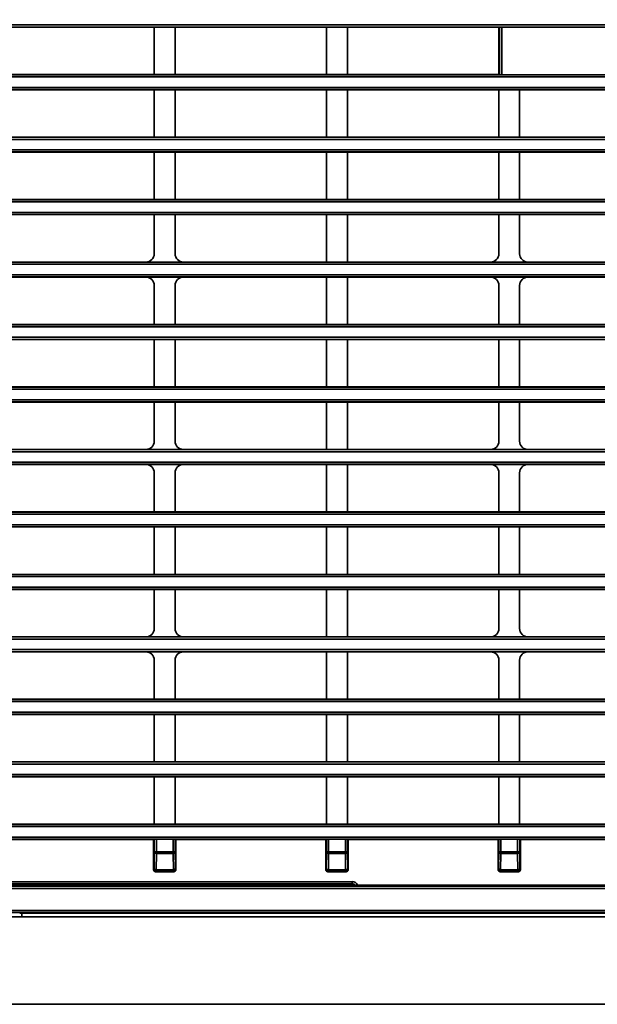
# Model space of a CAD drawing. Header units: millimetres. Extents: x 0 to 1118, y 0 to 864.
# Tile 50 of 250: x 98 to 115, y 443 to 473. Entities that reach past the tile are written whole.
import ezdxf

# ---------------------------------------------------------------- set-up
doc = ezdxf.new("R2010")
doc.units = ezdxf.units.MM
doc.styles.add('SLDTEXTSTYLE0', font='TXT', dxfattribs={"width": 0.605})
doc.dimstyles.new('SLDDIMSTYLE3', dxfattribs={"dimtxt": 4.233333, "dimasz": 4.572, "dimexe": 0, "dimexo": 0.0625, "dimgap": 1.058333, "dimtad": 0, "dimtih": 1, "dimtoh": 1, "dimdec": 1, "dimlfac": 4, "dimrnd": 1e-09, "dimzin": 4, "dimdsep": 46, "dimtxsty": 'SLDTEXTSTYLE0', "dimsah": 1, "dimcen": 0.09, "dimadec": 0, "dimazin": 1, "dimtfac": 1, "dimtofl": 0, "dimtmove": 0, "dimatfit": 3, "dimfxl": 1, "dimfrac": 2, "dimtolj": 1, "dimtzin": 12, "dimarcsym": 0})

# ---------------------------------------------------------------- blocks, each defined once
blk = doc.blocks.new('_D_12')
at = {"color": 7, "linetype": 'Continuous', "lineweight": 0}
for p, q in [((156.168, 534.567), (154.713, 534.567)), ((154.713, 534.567), (154.713, 528.07)), ((167.486, 534.567), (168.942, 534.567)), ((168.942, 534.567), (168.942, 528.07)), ((77.298, 503.387), (77.298, 532.919)), ((231.805, 451.829), (231.805, 532.919)), ((77.298, 531.319), (137.737, 531.319)), ((231.805, 531.319), (171.366, 531.319)), ((154.713, 528.07), (156.168, 528.07)), ((168.942, 528.07), (167.486, 528.07))]:
    blk.add_line(p, q, dxfattribs=at)
at = {"color": 7, "linetype": 'Continuous', "lineweight": 18}
for points in [[(77.298, 531.319), (81.87, 530.557), (81.87, 532.081)], [(231.805, 531.319), (227.233, 532.081), (227.233, 530.557)]]:
    blk.add_solid(points, dxfattribs=at)
at = {"color": 7, "linetype": 'Continuous', "lineweight": 18, "char_height": 4.2333, "attachment_point": 1, "style": 'SLDTEXTSTYLE0'}
for s, insert in [('618.0', (138.706, 533.527)), ('24.3', (156.168, 533.527))]:
    blk.add_mtext(s, dxfattribs=dict(at, insert=insert))

msp = doc.modelspace()

# ---------------------------------------------------------------- linework, layer by layer
at = {"color": 7, "linetype": 'Continuous', "lineweight": 35}
for p, q in [((86.393, 472.491), (211.095, 472.491)), ((211.095, 472.429), (86.393, 472.429)), ((101.856, 472.423), (97.306, 472.423)), ((101.856, 472.423), (102.481, 472.423)), ((101.856, 471), (101.856, 472.423)), ((107.031, 472.423), (102.481, 472.423)), ((102.481, 471), (102.481, 472.423)), ((107.031, 472.423), (107.656, 472.423)), ((107.031, 471), (107.031, 472.423)), ((112.206, 472.423), (107.656, 472.423)), ((107.656, 471), (107.656, 472.423)), ((112.206, 472.423), (112.229, 472.427)), ((112.206, 471), (112.206, 472.423)), ((112.229, 470.996), (112.229, 472.427)), ((117.921, 472.428), (112.292, 472.428)), ((112.292, 472.428), (112.292, 470.996)), ((86.393, 470.995), (211.095, 470.995)), ((211.095, 470.932), (86.393, 470.932)), ((97.556, 471), (101.856, 471)), ((102.481, 471), (101.856, 471)), ((102.481, 471), (107.031, 471)), ((107.656, 471), (107.031, 471)), ((107.656, 471), (112.206, 471)), ((112.229, 470.996), (112.206, 471)), ((112.292, 470.996), (117.921, 470.996)), ((86.393, 470.616), (211.095, 470.616)), ((211.095, 470.554), (86.393, 470.554)), ((101.856, 470.548), (97.556, 470.548)), ((101.856, 470.548), (102.481, 470.548)), ((101.856, 469.125), (101.856, 470.548)), ((107.031, 470.548), (102.481, 470.548)), ((102.481, 469.125), (102.481, 470.548)), ((107.031, 470.548), (107.656, 470.548)), ((107.031, 469.125), (107.031, 470.548)), ((112.206, 470.548), (107.656, 470.548)), ((107.656, 469.125), (107.656, 470.548)), ((112.206, 470.548), (112.831, 470.548)), ((112.206, 469.125), (112.206, 470.548)), ((117.131, 470.548), (112.831, 470.548)), ((112.831, 469.125), (112.831, 470.548)), ((86.393, 469.12), (211.095, 469.12)), ((211.095, 469.057), (86.393, 469.057)), ((97.306, 469.125), (101.856, 469.125)), ((102.481, 469.125), (101.856, 469.125)), ((102.481, 469.125), (107.031, 469.125)), ((107.656, 469.125), (107.031, 469.125)), ((107.656, 469.125), (112.206, 469.125)), ((112.831, 469.125), (112.206, 469.125)), ((112.831, 469.125), (117.381, 469.125)), ((86.393, 468.741), (211.095, 468.741)), ((211.095, 468.679), (86.393, 468.679)), ((101.856, 468.673), (97.306, 468.673)), ((101.856, 468.673), (102.481, 468.673)), ((101.856, 467.25), (101.856, 468.673)), ((107.031, 468.673), (102.481, 468.673)), ((102.481, 467.25), (102.481, 468.673)), ((107.031, 468.673), (107.656, 468.673)), ((107.031, 467.25), (107.031, 468.673)), ((112.206, 468.673), (107.656, 468.673)), ((107.656, 467.25), (107.656, 468.673)), ((112.206, 468.673), (112.831, 468.673)), ((112.206, 467.25), (112.206, 468.673)), ((117.381, 468.673), (112.831, 468.673)), ((112.831, 467.25), (112.831, 468.673)), ((86.393, 467.245), (211.095, 467.245)), ((211.095, 467.182), (86.393, 467.182)), ((97.306, 467.25), (101.856, 467.25)), ((102.481, 467.25), (101.856, 467.25)), ((102.481, 467.25), (107.031, 467.25)), ((107.656, 467.25), (107.031, 467.25)), ((107.656, 467.25), (112.206, 467.25)), ((112.831, 467.25), (112.206, 467.25)), ((112.831, 467.25), (117.381, 467.25)), ((86.393, 466.866), (211.095, 466.866)), ((211.095, 466.804), (86.393, 466.804)), ((101.856, 466.798), (97.306, 466.798)), ((101.856, 466.798), (102.481, 466.798)), ((101.856, 465.625), (101.856, 466.798)), ((107.031, 466.798), (102.481, 466.798)), ((102.481, 465.625), (102.481, 466.798)), ((107.031, 466.798), (107.656, 466.798)), ((107.031, 465.375), (107.031, 466.798)), ((112.206, 466.798), (107.656, 466.798)), ((107.656, 465.375), (107.656, 466.798)), ((112.206, 466.798), (112.831, 466.798)), ((112.206, 465.625), (112.206, 466.798)), ((117.381, 466.798), (112.831, 466.798)), ((112.831, 465.625), (112.831, 466.798)), ((86.393, 465.37), (211.095, 465.37)), ((211.095, 465.307), (86.393, 465.307)), ((97.306, 465.375), (101.606, 465.375)), ((102.731, 465.375), (101.606, 465.375)), ((102.731, 465.375), (107.031, 465.375)), ((107.656, 465.375), (107.031, 465.375)), ((107.656, 465.375), (111.956, 465.375)), ((113.081, 465.375), (111.956, 465.375)), ((113.081, 465.375), (117.381, 465.375)), ((86.393, 464.991), (211.095, 464.991)), ((211.095, 464.929), (86.393, 464.929)), ((101.606, 464.923), (97.306, 464.923)), ((101.606, 464.923), (102.731, 464.923)), ((107.031, 464.923), (102.731, 464.923)), ((107.031, 464.923), (107.656, 464.923)), ((107.031, 463.5), (107.031, 464.923)), ((111.956, 464.923), (107.656, 464.923)), ((107.656, 463.5), (107.656, 464.923)), ((111.956, 464.923), (113.081, 464.923)), ((117.381, 464.923), (113.081, 464.923)), ((101.856, 463.5), (101.856, 464.674)), ((102.481, 463.5), (102.481, 464.674)), ((112.206, 463.5), (112.206, 464.674)), ((112.831, 463.5), (112.831, 464.674)), ((86.393, 463.495), (211.095, 463.495)), ((211.095, 463.432), (86.393, 463.432)), ((97.306, 463.5), (101.856, 463.5)), ((102.481, 463.5), (101.856, 463.5)), ((102.481, 463.5), (107.031, 463.5)), ((107.656, 463.5), (107.031, 463.5)), ((107.656, 463.5), (112.206, 463.5)), ((112.831, 463.5), (112.206, 463.5)), ((112.831, 463.5), (117.381, 463.5)), ((86.393, 463.116), (211.095, 463.116)), ((211.095, 463.054), (86.393, 463.054)), ((101.856, 463.048), (97.306, 463.048)), ((101.856, 463.048), (102.481, 463.048)), ((101.856, 461.625), (101.856, 463.048)), ((107.031, 463.048), (102.481, 463.048)), ((102.481, 461.625), (102.481, 463.048)), ((107.031, 463.048), (107.656, 463.048)), ((107.031, 461.625), (107.031, 463.048)), ((112.206, 463.048), (107.656, 463.048)), ((107.656, 461.625), (107.656, 463.048)), ((112.206, 463.048), (112.831, 463.048)), ((112.206, 461.625), (112.206, 463.048)), ((117.381, 463.048), (112.831, 463.048)), ((112.831, 461.625), (112.831, 463.048)), ((86.393, 461.62), (211.095, 461.62)), ((211.095, 461.557), (86.393, 461.557)), ((97.306, 461.625), (101.856, 461.625)), ((102.481, 461.625), (101.856, 461.625)), ((102.481, 461.625), (107.031, 461.625)), ((107.656, 461.625), (107.031, 461.625)), ((107.656, 461.625), (112.206, 461.625)), ((112.831, 461.625), (112.206, 461.625)), ((112.831, 461.625), (117.381, 461.625)), ((86.393, 461.241), (211.095, 461.241)), ((211.095, 461.179), (86.393, 461.179)), ((101.856, 461.173), (97.306, 461.173)), ((101.856, 461.173), (102.481, 461.173)), ((101.856, 460), (101.856, 461.173)), ((107.031, 461.173), (102.481, 461.173)), ((102.481, 460), (102.481, 461.173)), ((107.031, 461.173), (107.656, 461.173)), ((107.031, 459.75), (107.031, 461.173)), ((112.206, 461.173), (107.656, 461.173)), ((107.656, 459.75), (107.656, 461.173)), ((112.206, 461.173), (112.831, 461.173)), ((112.206, 460), (112.206, 461.173)), ((117.381, 461.173), (112.831, 461.173)), ((112.831, 460), (112.831, 461.173)), ((86.393, 459.745), (211.095, 459.745)), ((211.095, 459.682), (86.393, 459.682)), ((97.306, 459.75), (101.606, 459.75)), ((102.731, 459.75), (101.606, 459.75)), ((102.731, 459.75), (107.031, 459.75)), ((107.656, 459.75), (107.031, 459.75)), ((107.656, 459.75), (111.956, 459.75)), ((113.081, 459.75), (111.956, 459.75)), ((113.081, 459.75), (117.381, 459.75)), ((86.393, 459.366), (211.095, 459.366)), ((211.095, 459.304), (86.393, 459.304)), ((101.606, 459.298), (97.306, 459.298)), ((101.606, 459.298), (102.731, 459.298)), ((107.031, 459.298), (102.731, 459.298)), ((107.031, 459.298), (107.656, 459.298)), ((107.031, 457.875), (107.031, 459.298)), ((111.956, 459.298), (107.656, 459.298)), ((107.656, 457.875), (107.656, 459.298)), ((111.956, 459.298), (113.081, 459.298)), ((117.381, 459.298), (113.081, 459.298)), ((101.856, 457.875), (101.856, 459.049)), ((102.481, 457.875), (102.481, 459.049)), ((112.206, 457.875), (112.206, 459.049)), ((112.831, 457.875), (112.831, 459.049)), ((86.393, 457.87), (211.095, 457.87)), ((211.095, 457.807), (86.393, 457.807)), ((97.306, 457.875), (101.856, 457.875)), ((102.481, 457.875), (101.856, 457.875)), ((102.481, 457.875), (107.031, 457.875)), ((107.656, 457.875), (107.031, 457.875)), ((107.656, 457.875), (112.206, 457.875)), ((112.831, 457.875), (112.206, 457.875)), ((112.831, 457.875), (117.381, 457.875)), ((86.393, 457.491), (211.095, 457.491)), ((211.095, 457.429), (86.393, 457.429)), ((101.856, 457.423), (97.306, 457.423)), ((101.856, 457.423), (102.481, 457.423)), ((101.856, 456), (101.856, 457.423)), ((107.031, 457.423), (102.481, 457.423)), ((102.481, 456), (102.481, 457.423)), ((107.031, 457.423), (107.656, 457.423)), ((107.031, 456), (107.031, 457.423)), ((112.206, 457.423), (107.656, 457.423)), ((107.656, 456), (107.656, 457.423)), ((112.206, 457.423), (112.831, 457.423)), ((112.206, 456), (112.206, 457.423)), ((117.381, 457.423), (112.831, 457.423)), ((112.831, 456), (112.831, 457.423)), ((86.393, 455.995), (211.095, 455.995)), ((211.095, 455.932), (86.393, 455.932)), ((97.306, 456), (101.856, 456)), ((102.481, 456), (101.856, 456)), ((102.481, 456), (107.031, 456)), ((107.656, 456), (107.031, 456)), ((107.656, 456), (112.206, 456)), ((112.831, 456), (112.206, 456)), ((112.831, 456), (117.381, 456)), ((86.393, 455.616), (211.095, 455.616)), ((211.095, 455.554), (86.393, 455.554)), ((101.856, 455.548), (97.306, 455.548)), ((101.856, 455.548), (102.481, 455.548)), ((101.856, 454.375), (101.856, 455.548)), ((107.031, 455.548), (102.481, 455.548)), ((102.481, 454.375), (102.481, 455.548)), ((107.031, 455.548), (107.656, 455.548)), ((107.031, 454.125), (107.031, 455.548)), ((112.206, 455.548), (107.656, 455.548)), ((107.656, 454.125), (107.656, 455.548)), ((112.206, 455.548), (112.831, 455.548)), ((112.206, 454.375), (112.206, 455.548)), ((117.381, 455.548), (112.831, 455.548)), ((112.831, 454.375), (112.831, 455.548)), ((86.393, 454.12), (211.095, 454.12)), ((211.095, 454.057), (86.393, 454.057)), ((97.306, 454.125), (101.606, 454.125)), ((102.731, 454.125), (101.606, 454.125)), ((102.731, 454.125), (107.031, 454.125)), ((107.656, 454.125), (107.031, 454.125)), ((107.656, 454.125), (111.956, 454.125)), ((113.081, 454.125), (111.956, 454.125)), ((113.081, 454.125), (117.381, 454.125)), ((86.393, 453.741), (211.095, 453.741)), ((211.095, 453.679), (86.393, 453.679)), ((101.606, 453.673), (97.306, 453.673)), ((101.606, 453.673), (102.731, 453.673)), ((107.031, 453.673), (102.731, 453.673)), ((107.031, 453.673), (107.656, 453.673)), ((107.031, 452.25), (107.031, 453.673)), ((111.956, 453.673), (107.656, 453.673)), ((107.656, 452.25), (107.656, 453.673)), ((111.956, 453.673), (113.081, 453.673)), ((117.381, 453.673), (113.081, 453.673)), ((101.856, 452.25), (101.856, 453.424)), ((102.481, 452.25), (102.481, 453.424)), ((112.206, 452.25), (112.206, 453.424)), ((112.831, 452.25), (112.831, 453.424)), ((86.393, 452.245), (211.095, 452.245)), ((211.095, 452.182), (86.393, 452.182)), ((97.306, 452.25), (101.856, 452.25)), ((102.481, 452.25), (101.856, 452.25)), ((102.481, 452.25), (107.031, 452.25)), ((107.656, 452.25), (107.031, 452.25)), ((107.656, 452.25), (112.206, 452.25)), ((112.831, 452.25), (112.206, 452.25)), ((112.831, 452.25), (117.381, 452.25)), ((86.393, 451.866), (211.095, 451.866)), ((211.095, 451.804), (86.393, 451.804)), ((101.856, 451.798), (97.306, 451.798)), ((101.856, 451.798), (102.481, 451.798)), ((101.856, 450.375), (101.856, 451.798)), ((107.031, 451.798), (102.481, 451.798)), ((102.481, 450.375), (102.481, 451.798)), ((107.031, 451.798), (107.656, 451.798)), ((107.031, 450.375), (107.031, 451.798)), ((112.206, 451.798), (107.656, 451.798)), ((107.656, 450.375), (107.656, 451.798)), ((112.206, 451.798), (112.831, 451.798)), ((112.206, 450.375), (112.206, 451.798)), ((117.381, 451.798), (112.831, 451.798)), ((112.831, 450.375), (112.831, 451.798)), ((86.393, 450.37), (211.095, 450.37)), ((211.095, 450.307), (86.393, 450.307)), ((97.306, 450.375), (101.856, 450.375)), ((102.481, 450.375), (101.856, 450.375)), ((102.481, 450.375), (107.031, 450.375)), ((107.656, 450.375), (107.031, 450.375)), ((107.656, 450.375), (112.206, 450.375)), ((112.831, 450.375), (112.206, 450.375)), ((112.831, 450.375), (117.381, 450.375)), ((86.393, 449.991), (211.095, 449.991)), ((211.095, 449.929), (86.393, 449.929)), ((101.856, 449.923), (97.306, 449.923)), ((102.481, 449.923), (101.856, 449.923)), ((101.856, 449.923), (101.856, 448.5)), ((107.031, 449.923), (102.481, 449.923)), ((102.481, 448.5), (102.481, 449.923)), ((107.656, 449.923), (107.031, 449.923)), ((107.031, 449.923), (107.031, 448.5)), ((112.206, 449.923), (107.656, 449.923)), ((107.656, 448.5), (107.656, 449.923)), ((112.831, 449.923), (112.206, 449.923)), ((112.206, 449.923), (112.206, 448.5)), ((117.381, 449.923), (112.831, 449.923)), ((112.831, 448.5), (112.831, 449.923)), ((91.579, 448.495), (143.871, 448.495)), ((143.869, 448.432), (91.579, 448.432)), ((97.306, 448.5), (101.856, 448.5)), ((101.856, 448.5), (102.481, 448.5)), ((102.481, 448.5), (107.031, 448.5)), ((107.031, 448.5), (107.656, 448.5)), ((107.656, 448.5), (112.206, 448.5)), ((112.206, 448.5), (112.831, 448.5)), ((112.831, 448.5), (117.381, 448.5)), ((91.579, 448.116), (143.869, 448.116)), ((143.871, 448.054), (91.579, 448.054)), ((101.855, 448.048), (101.833, 448.037)), ((101.855, 447.67), (101.855, 448.048)), ((102.42, 448.048), (101.918, 448.048)), ((101.918, 448.048), (101.918, 447.67)), ((102.42, 447.67), (102.42, 448.048)), ((102.504, 448.037), (102.482, 448.048)), ((102.482, 448.048), (102.482, 447.67)), ((107.03, 448.048), (107.008, 448.037)), ((107.03, 447.67), (107.03, 448.048)), ((107.595, 448.048), (107.093, 448.048)), ((107.093, 448.048), (107.093, 447.67)), ((107.595, 447.67), (107.595, 448.048)), ((107.679, 448.037), (107.657, 448.048)), ((107.657, 448.048), (107.657, 447.67)), ((112.205, 448.048), (112.183, 448.037)), ((112.205, 447.67), (112.205, 448.048)), ((112.77, 448.048), (112.268, 448.048)), ((112.268, 448.048), (112.268, 447.67)), ((112.77, 447.67), (112.77, 448.048)), ((112.854, 448.037), (112.832, 448.048)), ((112.832, 448.048), (112.832, 447.67)), ((101.833, 448.037), (97.329, 448.037)), ((101.833, 447.137), (101.833, 448.037)), ((107.008, 448.037), (102.504, 448.037)), ((102.504, 448.037), (102.504, 447.137)), ((107.008, 447.137), (107.008, 448.037)), ((112.183, 448.037), (107.679, 448.037)), ((107.679, 448.037), (107.679, 447.137)), ((112.183, 447.137), (112.183, 448.037)), ((117.358, 448.037), (112.854, 448.037)), ((112.854, 448.037), (112.854, 447.137)), ((101.847, 447.177), (101.855, 447.67)), ((101.918, 447.67), (101.855, 447.67)), ((101.918, 447.625), (101.909, 447.133)), ((101.918, 447.67), (102.42, 447.67)), ((101.918, 447.67), (101.918, 447.625)), ((102.42, 447.625), (101.918, 447.625)), ((102.42, 447.67), (102.482, 447.67)), ((102.42, 447.625), (102.42, 447.67)), ((102.428, 447.133), (102.42, 447.625)), ((102.482, 447.67), (102.491, 447.177)), ((107.022, 447.177), (107.03, 447.67)), ((107.093, 447.67), (107.03, 447.67)), ((107.093, 447.625), (107.084, 447.133)), ((107.093, 447.67), (107.595, 447.67)), ((107.093, 447.67), (107.093, 447.625)), ((107.595, 447.625), (107.093, 447.625)), ((107.595, 447.67), (107.657, 447.67)), ((107.595, 447.625), (107.595, 447.67)), ((107.603, 447.133), (107.595, 447.625)), ((107.657, 447.67), (107.666, 447.177)), ((112.197, 447.177), (112.205, 447.67)), ((112.268, 447.67), (112.205, 447.67)), ((112.268, 447.625), (112.259, 447.133)), ((112.268, 447.67), (112.268, 447.625)), ((112.268, 447.67), (112.77, 447.67)), ((112.77, 447.625), (112.268, 447.625)), ((112.77, 447.67), (112.832, 447.67)), ((112.77, 447.625), (112.77, 447.67)), ((112.778, 447.133), (112.77, 447.625)), ((112.832, 447.67), (112.841, 447.177)), ((101.833, 447.137), (101.847, 447.177)), ((102.491, 447.177), (102.504, 447.137)), ((107.008, 447.137), (107.022, 447.177)), ((107.666, 447.177), (107.679, 447.137)), ((112.183, 447.137), (112.197, 447.177)), ((112.841, 447.177), (112.854, 447.137)), ((101.909, 447.115), (101.896, 447.074)), ((101.896, 447.074), (102.442, 447.074)), ((101.909, 447.133), (102.428, 447.133)), ((101.909, 447.133), (101.909, 447.115)), ((102.428, 447.115), (101.909, 447.115)), ((102.428, 447.115), (102.428, 447.133)), ((102.442, 447.074), (102.428, 447.115)), ((107.084, 447.115), (107.071, 447.074)), ((107.071, 447.074), (107.617, 447.074)), ((107.084, 447.133), (107.603, 447.133)), ((107.084, 447.133), (107.084, 447.115)), ((107.603, 447.115), (107.084, 447.115)), ((107.603, 447.115), (107.603, 447.133)), ((107.617, 447.074), (107.603, 447.115)), ((112.259, 447.115), (112.246, 447.074)), ((112.246, 447.074), (112.792, 447.074)), ((112.259, 447.133), (112.778, 447.133)), ((112.259, 447.133), (112.259, 447.115)), ((112.778, 447.115), (112.259, 447.115)), ((112.778, 447.115), (112.778, 447.133)), ((112.792, 447.074), (112.778, 447.115)), ((83.548, 446.638), (212.857, 446.638)), ((212.854, 446.575), (83.548, 446.575)), ((107.665, 446.687), (91.444, 446.687)), ((91.718, 446.699), (107.781, 446.699)), ((91.732, 446.776), (107.795, 446.776)), ((107.795, 446.713), (91.732, 446.713)), ((107.665, 446.687), (107.665, 446.699)), ((107.665, 446.687), (107.684, 446.668)), ((107.684, 446.668), (117.354, 446.668)), ((107.781, 446.699), (107.795, 446.713)), ((107.795, 446.776), (107.795, 446.713)), ((83.548, 445.911), (212.854, 445.911)), ((212.857, 445.848), (83.548, 445.848)), ((213.173, 445.724), (83.548, 445.724)), ((97.874, 445.833), (199.471, 445.833)), ((97.874, 445.833), (97.874, 445.724)), ((83.548, 443.095), (213.171, 443.095))]:
    msp.add_line(p, q, dxfattribs=at)
for centre, radius, start, end in [((101.911, 447.682), 0.0567, 192.2379, 277.2251), ((102.427, 447.682), 0.0567, 262.7749, 347.7621), ((107.086, 447.682), 0.0567, 192.2379, 277.2251), ((107.602, 447.682), 0.0567, 262.7749, 347.7621), ((112.261, 447.682), 0.0567, 192.2379, 277.2251), ((112.777, 447.682), 0.0567, 262.7749, 347.7621), ((101.902, 447.189), 0.0567, 192.2379, 277.2251), ((101.909, 447.177), 0.0625, 180.0962, 269.9736), ((102.436, 447.189), 0.0567, 262.7749, 347.7621), ((102.428, 447.177), 0.0625, 270.0264, 359.9038), ((107.077, 447.189), 0.0567, 192.2379, 277.2251), ((107.084, 447.177), 0.0625, 180.0962, 269.9736), ((107.611, 447.189), 0.0567, 262.7749, 347.7621), ((107.603, 447.177), 0.0625, 270.0264, 359.9038), ((112.252, 447.189), 0.0567, 192.2379, 277.2251), ((112.259, 447.177), 0.0625, 180.0962, 269.9736), ((112.786, 447.189), 0.0567, 262.7749, 347.7621), ((112.778, 447.177), 0.0625, 270.0264, 359.9038)]:
    msp.add_arc(centre, radius, start, end, dxfattribs=at)
for centre, major_axis, ratio, start_param, end_param in [((112.292, 472.427), (0.0625, 0), 0.008727, 1.570796, 3.089233), ((112.292, 470.996), (0.0625, 0), 0.008727, 3.193953, 4.712389), ((101.606, 465.625), (-0.177, 0.177), 0.999695, 2.356347, 3.926839), ((102.731, 465.625), (0.177, 0.177), 0.999695, 2.356347, 3.926839), ((111.956, 465.625), (-0.177, 0.177), 0.999695, 2.356347, 3.926839), ((113.081, 465.625), (0.177, 0.177), 0.999695, 2.356347, 3.926839), ((101.606, 464.673), (0.177, 0.177), 0.999695, 5.497939, 7.068431), ((102.731, 464.673), (-0.177, 0.177), 0.999695, 5.497939, 7.068431), ((111.956, 464.673), (0.177, 0.177), 0.999695, 5.497939, 7.068431), ((113.081, 464.673), (-0.177, 0.177), 0.999695, 5.497939, 7.068431), ((101.606, 460), (-0.177, 0.177), 0.999695, 2.356347, 3.926839), ((102.731, 460), (0.177, 0.177), 0.999695, 2.356347, 3.926839), ((111.956, 460), (-0.177, 0.177), 0.999695, 2.356347, 3.926839), ((113.081, 460), (0.177, 0.177), 0.999695, 2.356347, 3.926839), ((101.606, 459.048), (0.177, 0.177), 0.999695, 5.497939, 7.068431), ((102.731, 459.048), (-0.177, 0.177), 0.999695, 5.497939, 7.068431), ((111.956, 459.048), (0.177, 0.177), 0.999695, 5.497939, 7.068431), ((113.081, 459.048), (-0.177, 0.177), 0.999695, 5.497939, 7.068431), ((101.606, 454.375), (-0.177, 0.177), 0.999695, 2.356347, 3.926839), ((102.731, 454.375), (0.177, 0.177), 0.999695, 2.356347, 3.926839), ((111.956, 454.375), (-0.177, 0.177), 0.999695, 2.356347, 3.926839), ((113.081, 454.375), (0.177, 0.177), 0.999695, 2.356347, 3.926839), ((101.606, 453.423), (0.177, 0.177), 0.999695, 5.497939, 7.068431), ((102.731, 453.423), (-0.177, 0.177), 0.999695, 5.497939, 7.068431), ((111.956, 453.423), (0.177, 0.177), 0.999695, 5.497939, 7.068431), ((113.081, 453.423), (-0.177, 0.177), 0.999695, 5.497939, 7.068431), ((101.918, 448.048), (0.0625, 0), 0.008727, 1.570796, 3.124139), ((102.42, 448.048), (0.0625, 0), 0.008727, 0.017453, 1.570796), ((107.093, 448.048), (0.0625, 0), 0.008727, 1.570796, 3.124139), ((107.595, 448.048), (0.0625, 0), 0.008727, 0.017453, 1.570796), ((112.268, 448.048), (0.0625, 0), 0.008727, 1.570796, 3.124139), ((112.77, 448.048), (0.0625, 0), 0.008727, 0.017453, 1.570796), ((101.896, 447.137), (0.0198, 0.0594), 0.998478, 1.89276, 3.462643), ((102.442, 447.137), (0.0198, -0.0594), 0.998478, 5.962135, 7.532018), ((107.071, 447.137), (0.0198, 0.0594), 0.998478, 1.89276, 3.462643), ((107.617, 447.137), (0.0198, -0.0594), 0.998478, 5.962135, 7.532018), ((112.246, 447.137), (0.0198, 0.0594), 0.998478, 1.89276, 3.462643), ((112.792, 447.137), (0.0198, -0.0594), 0.998478, 5.962135, 7.532018), ((107.781, 446.574), (0.0884, 0.0884), 0.999695, 0.067266, 0.785246), ((107.795, 446.588), (0.133, 0.133), 0.999695, 5.938214, 7.068431), ((107.795, 446.588), (0.0884, 0.0884), 0.999391, 6.191458, 7.068431), ((97.874, 445.832), (0.0625, 0), 0.017455, 1.570796, 3.124139)]:
    msp.add_ellipse(centre, major_axis=major_axis, ratio=ratio, start_param=start_param, end_param=end_param, dxfattribs=at)

# ---------------------------------------------------------------- dimensions: what is measured, and where the dimension line sits
at = {"color": 7, "linetype": 'Continuous', "lineweight": 18}
dim = msp.add_linear_dim(base=(231.805, 531.319), p1=(77.298, 501.787), p2=(231.805, 450.229), dimstyle='SLDDIMSTYLE3', dxfattribs=at)
dim.commit()
dim.dimension.update_dxf_attribs({"geometry": '_D_12', "text_midpoint": (154.551, 531.319), "dimtype": 160})

doc.saveas('drawing.dxf')
